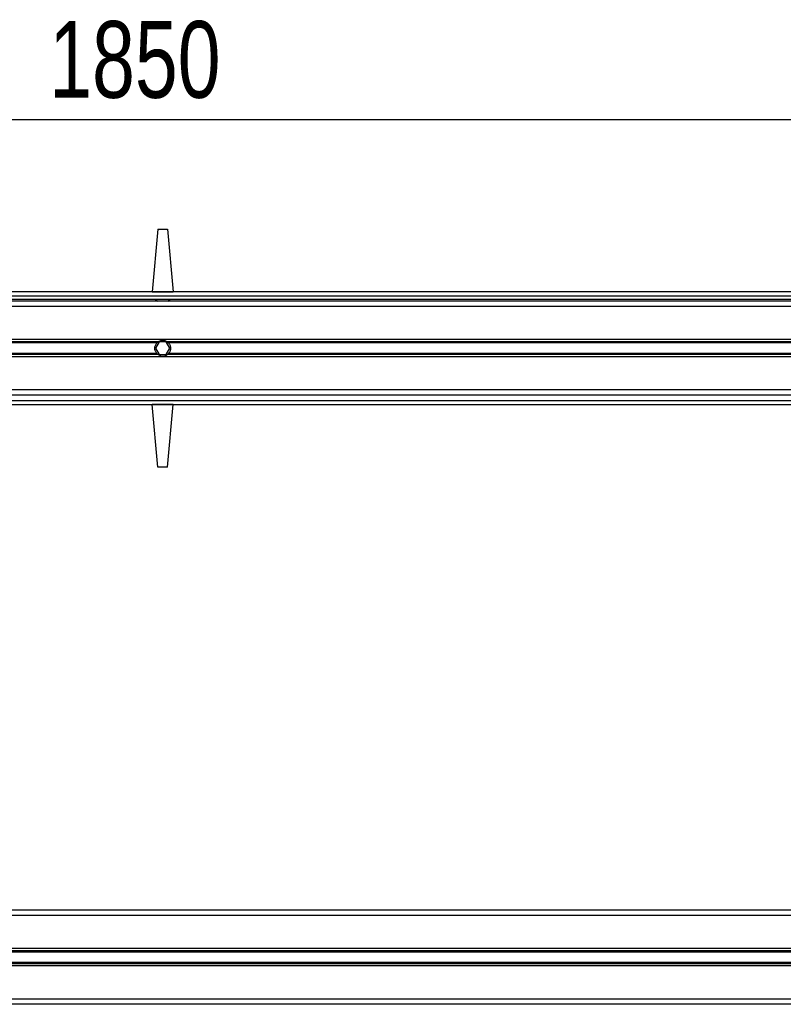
# Model space of a CAD drawing. Header units: millimetres. Extents: x 0 to 420, y 0 to 297.
# Tile 25 of 44: x 130 to 160, y 207 to 246. Entities that reach past the tile are written whole.
import ezdxf

# ---------------------------------------------------------------- set-up
doc = ezdxf.new("R2010")
doc.units = ezdxf.units.MM
doc.layers.add('QUOTE', color=174, linetype='Continuous')
doc.styles.add('SLDTEXTSTYLE3', font='TXT', dxfattribs={"width": 0.75})
doc.dimstyles.new('SLDDIMSTYLE0', dxfattribs={"dimtxt": 3, "dimasz": 3, "dimexe": 0, "dimexo": 0.0625, "dimgap": 0.75, "dimtad": 1, "dimlfac": 12.24566, "dimrnd": 1e-09, "dimzin": 12, "dimdsep": 46, "dimtxsty": 'SLDTEXTSTYLE3', "dimsah": 1, "dimcen": 0.09, "dimadec": 0, "dimazin": 3, "dimtfac": 1, "dimtdec": 3, "dimtofl": 0, "dimtmove": 0, "dimatfit": 3, "dimfxl": 0, "dimfrac": 2, "dimtolj": 1, "dimtzin": 12, "dimarcsym": 0})

# ---------------------------------------------------------------- blocks, each defined once
blk = doc.blocks.new('_D')
at = {"layer": 'QUOTE'}
for p, q in [((60.478, 235.01), (60.478, 243.932)), ((211.552, 235.01), (211.552, 243.932)), ((211.552, 241.932), (60.478, 241.932))]:
    blk.add_line(p, q, dxfattribs=at)
for points in [[(60.478, 241.932), (63.478, 241.432), (63.478, 242.432)], [(211.552, 241.932), (208.552, 242.432), (208.552, 241.432)]]:
    blk.add_solid(points, dxfattribs=at)
at = {"layer": 'QUOTE', "insert": (131.582, 245.799), "char_height": 3, "attachment_point": 1, "style": 'SLDTEXTSTYLE3'}
blk.add_mtext('1850', dxfattribs=at)

msp = doc.modelspace()

# ---------------------------------------------------------------- linework, layer by layer
at = {"color": 7, "linetype": 'Continuous', "lineweight": 25}
for p, q in [((135.82094, 237.66446), (135.60661, 235.21462)), ((135.82094, 237.66446), (136.20889, 237.66446)), ((136.20889, 237.66446), (136.42322, 235.21462)), ((211.55188, 235.21462), (60.47795, 235.21462)), ((135.60661, 235.21462), (136.42322, 235.21462)), ((62.72364, 235.05129), (209.30619, 235.05129)), ((62.84613, 234.9288), (209.1837, 234.9288)), ((196.44449, 234.84714), (75.58534, 234.84714)), ((135.72003, 234.9288), (135.81076, 234.84714)), ((136.21907, 234.84714), (136.3098, 234.9288)), ((185.62984, 234.64299), (86.39999, 234.64299)), ((185.05863, 233.34865), (86.9712, 233.34865)), ((135.83859, 233.26013), (100.97468, 233.26013)), ((135.78607, 233.21325), (101.0272, 233.21325)), ((135.87347, 233.25474), (135.73203, 233.00975)), ((135.73203, 233.00975), (135.87347, 232.76477)), ((136.15636, 233.25474), (135.87347, 233.25474)), ((136.2978, 233.00975), (136.15636, 233.25474)), ((136.15636, 232.76477), (136.2978, 233.00975)), ((171.05515, 233.26013), (136.19124, 233.26013)), ((171.00263, 233.21325), (136.24376, 233.21325)), ((185.01894, 232.67086), (87.01089, 232.67086)), ((135.83859, 232.75938), (100.97468, 232.75938)), ((135.78607, 232.80626), (101.0272, 232.80626)), ((135.87347, 232.76477), (136.15636, 232.76477)), ((171.05515, 232.75938), (136.19124, 232.75938)), ((171.00263, 232.80626), (136.24376, 232.80626)), ((185.23475, 231.37652), (86.79507, 231.37652)), ((86.68637, 230.96821), (185.34346, 230.96821)), ((185.29113, 231.17237), (86.7387, 231.17237)), ((86.63878, 230.80489), (185.39105, 230.80489)), ((135.82094, 228.35504), (135.60661, 230.80489)), ((136.42322, 230.80489), (135.60661, 230.80489)), ((136.20889, 228.35504), (136.42322, 230.80489)), ((136.20889, 228.35504), (135.82094, 228.35504)), ((186.03264, 211.03462), (85.99719, 211.03462)), ((182.52119, 210.83047), (89.50864, 210.83047)), ((182.52119, 209.53613), (89.50864, 209.53613)), ((182.52119, 209.44761), (89.50864, 209.44761)), ((182.52119, 209.40073), (89.50864, 209.40073)), ((182.52119, 208.99374), (89.50864, 208.99374)), ((182.52119, 208.94686), (89.50864, 208.94686)), ((182.52119, 208.85834), (89.50864, 208.85834)), ((182.52119, 207.564), (89.50864, 207.564)), ((182.36603, 207.35985), (89.6638, 207.35985))]:
    msp.add_line(p, q, dxfattribs=at)
for start, end in [(54.84472, 125.15528), (234.844719, 305.155281)]:
    msp.add_arc((136.01491, 233.00975), 0.30623, start, end, dxfattribs=at)
for points, knots in [([(135.78607, 232.80626), (135.77409, 232.81973), (135.76339, 232.83415), (135.74446, 232.86499), (135.73617, 232.8816), (135.7227, 232.91629), (135.71756, 232.93418), (135.71055, 232.97112), (135.7087, 232.99044), (135.70867, 233.02849), (135.71041, 233.04734), (135.71738, 233.08468), (135.72261, 233.10292), (135.73598, 233.1375), (135.74425, 233.15415), (135.76332, 233.18528), (135.77408, 233.19976), (135.78607, 233.21325)], [0, 0, 0, 0, 0.125, 0.125, 0.25, 0.25, 0.375, 0.375, 0.5, 0.5, 0.625, 0.625, 0.75, 0.75, 0.875, 0.875, 1, 1, 1, 1]), ([(135.78607, 233.21325), (135.79375, 233.22188), (135.80256, 233.23073), (135.82053, 233.24668), (135.82989, 233.254), (135.83859, 233.26013)], [0, 0, 0, 0, 0.5, 0.5, 1, 1, 1, 1]), ([(136.19124, 233.26013), (136.19995, 233.25399), (136.20926, 233.24672), (136.22727, 233.23072), (136.23608, 233.22188), (136.24376, 233.21325)], [0, 0, 0, 0, 0.5, 0.5, 1, 1, 1, 1]), ([(136.24376, 233.21325), (136.25573, 233.19978), (136.26644, 233.18536), (136.28537, 233.15452), (136.29366, 233.13791), (136.30713, 233.10322), (136.31227, 233.08532), (136.31928, 233.04838), (136.32113, 233.02907), (136.32116, 232.99102), (136.31942, 232.97217), (136.31244, 232.93483), (136.30722, 232.91659), (136.29384, 232.88201), (136.28558, 232.86536), (136.26651, 232.83423), (136.25575, 232.81975), (136.24376, 232.80626)], [0, 0, 0, 0, 0.125, 0.125, 0.25, 0.25, 0.375, 0.375, 0.5, 0.5, 0.625, 0.625, 0.75, 0.75, 0.875, 0.875, 1, 1, 1, 1]), ([(135.83859, 232.75938), (135.82988, 232.76552), (135.82057, 232.77279), (135.80256, 232.78879), (135.79375, 232.79763), (135.78607, 232.80626)], [0, 0, 0, 0, 0.5, 0.5, 1, 1, 1, 1]), ([(136.24376, 232.80626), (136.23608, 232.79763), (136.22726, 232.78878), (136.2093, 232.77283), (136.19994, 232.76551), (136.19124, 232.75938)], [0, 0, 0, 0, 0.5, 0.5, 1, 1, 1, 1])]:
    msp.add_open_spline(points, degree=3, knots=knots, dxfattribs=at)

# ---------------------------------------------------------------- dimensions: what is measured, and where the dimension line sits
at = {"layer": 'QUOTE'}
dim = msp.add_linear_dim(base=(60.47795, 241.93195), p1=(211.55188, 233.00975), p2=(60.47795, 233.00975), dimstyle='SLDDIMSTYLE0', dxfattribs=at)
dim.commit()
dim.dimension.update_dxf_attribs({"geometry": '_D', "text_midpoint": (136.01491, 241.93195), "dimtype": 160})

doc.saveas('drawing.dxf')
